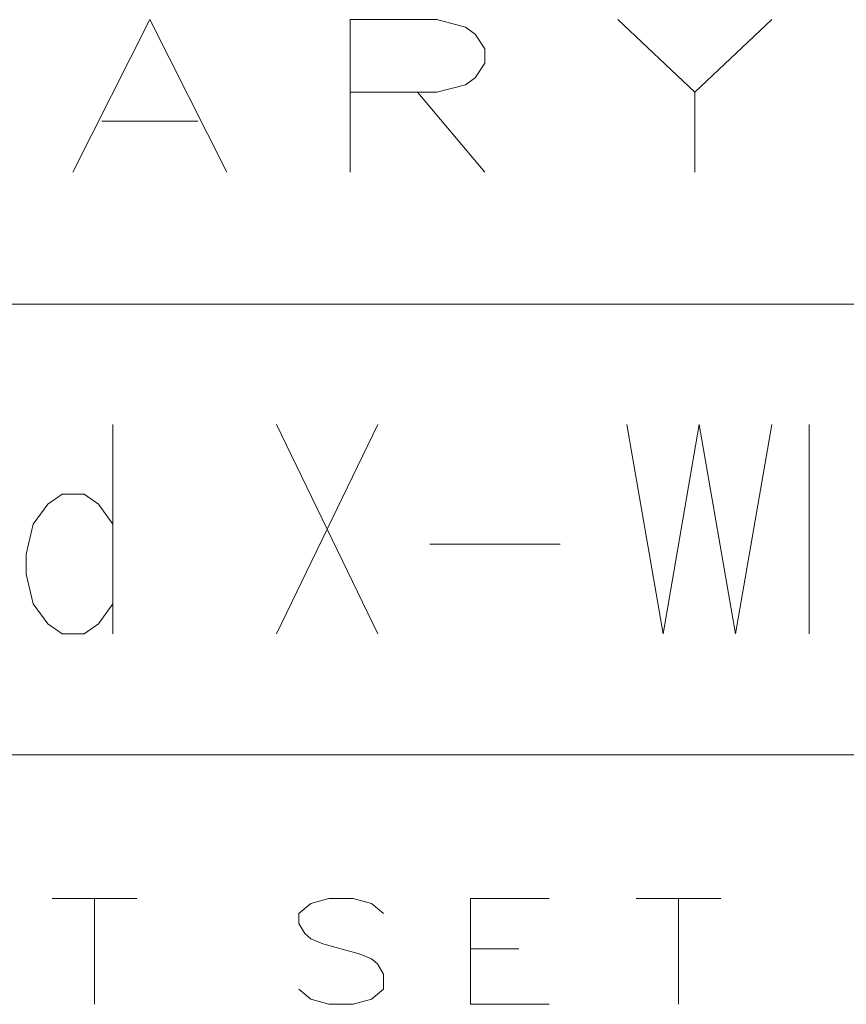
# Model space of a CAD drawing. Header units: inches. Extents: x -7 to 6.8, y -5.2 to 5.1.
# Tile 7 of 37: x -0.8 to 0.5, y -2.9 to -1.4. Entities that reach past the tile are written whole.
import ezdxf

# ---------------------------------------------------------------- set-up
doc = ezdxf.new("R2010")
doc.units = ezdxf.units.IN
doc.header["$MEASUREMENT"] = 0
doc.layers.add('Layer 1', color=7, linetype='Continuous')

msp = doc.modelspace()

# ---------------------------------------------------------------- linework, layer by layer
at = {"layer": 'Layer 1', "color": 1, "lineweight": 9}
for points, knots in [([(-0.7335, -1.6184), (-0.7335, -1.6184), (-0.6148, -1.3831), (-0.6148, -1.3831), (-0.6148, -1.3831), (-0.6148, -1.3831), (-0.4958, -1.6184), (-0.4958, -1.6184)], [0, 0, 0, 0, 0.333333, 0.333333, 0.333333, 0.333333, 1, 1, 1, 1]), ([(-0.3053, -1.6184), (-0.3053, -1.6184), (-0.3053, -1.3831), (-0.3053, -1.3831), (-0.3053, -1.3831), (-0.3053, -1.3831), (-0.1715, -1.3831), (-0.1715, -1.3831), (-0.1715, -1.3831), (-0.1715, -1.3831), (-0.1269, -1.3945), (-0.1269, -1.3945), (-0.1269, -1.3945), (-0.1269, -1.3945), (-0.1122, -1.4056), (-0.1122, -1.4056), (-0.1122, -1.4056), (-0.1122, -1.4056), (-0.0971, -1.4281), (-0.0971, -1.4281), (-0.0971, -1.4281), (-0.0971, -1.4281), (-0.0971, -1.4504), (-0.0971, -1.4504), (-0.0971, -1.4504), (-0.0971, -1.4504), (-0.1122, -1.4728), (-0.1122, -1.4728), (-0.1122, -1.4728), (-0.1122, -1.4728), (-0.1269, -1.484), (-0.1269, -1.484), (-0.1269, -1.484), (-0.1269, -1.484), (-0.1715, -1.4953), (-0.1715, -1.4953), (-0.1715, -1.4953), (-0.1715, -1.4953), (-0.3053, -1.4953), (-0.3053, -1.4953)], [0, 0, 0, 0, 0.090909, 0.090909, 0.090909, 0.090909, 0.181818, 0.181818, 0.181818, 0.181818, 0.272727, 0.272727, 0.272727, 0.272727, 0.363636, 0.363636, 0.363636, 0.363636, 0.454545, 0.454545, 0.454545, 0.454545, 0.545455, 0.545455, 0.545455, 0.545455, 0.636364, 0.636364, 0.636364, 0.636364, 0.727273, 0.727273, 0.727273, 0.727273, 0.818182, 0.818182, 0.818182, 0.818182, 1, 1, 1, 1]), ([(0.1082, -1.3831), (0.1082, -1.3831), (0.2272, -1.4953), (0.2272, -1.4953), (0.2272, -1.4953), (0.2272, -1.4953), (0.3459, -1.3831), (0.3459, -1.3831)], [0, 0, 0, 0, 0.333333, 0.333333, 0.333333, 0.333333, 1, 1, 1, 1]), ([(-0.2539, -2.7635), (-0.2539, -2.7635), (-0.2726, -2.7479), (-0.2726, -2.7479), (-0.2726, -2.7479), (-0.2726, -2.7479), (-0.3006, -2.7401), (-0.3006, -2.7401), (-0.3006, -2.7401), (-0.3006, -2.7401), (-0.338, -2.7401), (-0.338, -2.7401), (-0.338, -2.7401), (-0.338, -2.7401), (-0.366, -2.7479), (-0.366, -2.7479), (-0.366, -2.7479), (-0.366, -2.7479), (-0.3847, -2.7635), (-0.3847, -2.7635), (-0.3847, -2.7635), (-0.3847, -2.7635), (-0.3847, -2.7791), (-0.3847, -2.7791), (-0.3847, -2.7791), (-0.3847, -2.7791), (-0.3754, -2.7946), (-0.3754, -2.7946), (-0.3754, -2.7946), (-0.3754, -2.7946), (-0.366, -2.8024), (-0.366, -2.8024), (-0.366, -2.8024), (-0.366, -2.8024), (-0.3473, -2.8102), (-0.3473, -2.8102), (-0.3473, -2.8102), (-0.3473, -2.8102), (-0.2913, -2.8258), (-0.2913, -2.8258), (-0.2913, -2.8258), (-0.2913, -2.8258), (-0.2726, -2.8336), (-0.2726, -2.8336), (-0.2726, -2.8336), (-0.2726, -2.8336), (-0.2633, -2.8414), (-0.2633, -2.8414), (-0.2633, -2.8414), (-0.2633, -2.8414), (-0.2539, -2.857), (-0.2539, -2.857), (-0.2539, -2.857), (-0.2539, -2.857), (-0.2539, -2.8803), (-0.2539, -2.8803), (-0.2539, -2.8803), (-0.2539, -2.8803), (-0.2726, -2.8959), (-0.2726, -2.8959), (-0.2726, -2.8959), (-0.2726, -2.8959), (-0.3006, -2.9037), (-0.3006, -2.9037), (-0.3006, -2.9037), (-0.3006, -2.9037), (-0.338, -2.9037), (-0.338, -2.9037), (-0.338, -2.9037), (-0.338, -2.9037), (-0.366, -2.8959), (-0.366, -2.8959), (-0.366, -2.8959), (-0.366, -2.8959), (-0.3847, -2.8803), (-0.3847, -2.8803)], [0, 0, 0, 0, 0.05, 0.05, 0.05, 0.05, 0.1, 0.1, 0.1, 0.1, 0.15, 0.15, 0.15, 0.15, 0.2, 0.2, 0.2, 0.2, 0.25, 0.25, 0.25, 0.25, 0.3, 0.3, 0.3, 0.3, 0.35, 0.35, 0.35, 0.35, 0.4, 0.4, 0.4, 0.4, 0.45, 0.45, 0.45, 0.45, 0.5, 0.5, 0.5, 0.5, 0.55, 0.55, 0.55, 0.55, 0.6, 0.6, 0.6, 0.6, 0.65, 0.65, 0.65, 0.65, 0.7, 0.7, 0.7, 0.7, 0.75, 0.75, 0.75, 0.75, 0.8, 0.8, 0.8, 0.8, 0.85, 0.85, 0.85, 0.85, 0.9, 0.9, 0.9, 0.9, 1, 1, 1, 1]), ([(-0.1194, -2.9037), (-0.1194, -2.9037), (-0.1194, -2.7401), (-0.1194, -2.7401), (-0.1194, -2.7401), (-0.1194, -2.7401), (0.002, -2.7401), (0.002, -2.7401)], [0, 0, 0, 0, 0.333333, 0.333333, 0.333333, 0.333333, 1, 1, 1, 1])]:
    msp.add_open_spline(points, degree=3, knots=knots, dxfattribs=at)
for points in [[(-0.2013, -1.4953), (-0.2013, -1.4953), (-0.0971, -1.6184), (-0.0971, -1.6184)], [(0.2272, -1.4953), (0.2272, -1.4953), (0.2272, -1.6184), (0.2272, -1.6184)], [(-0.6889, -1.54), (-0.6889, -1.54), (-0.5404, -1.54), (-0.5404, -1.54)], [(-0.7658, -2.7401), (-0.7658, -2.7401), (-0.635, -2.7401), (-0.635, -2.7401)], [(-0.7004, -2.7401), (-0.7004, -2.7401), (-0.7004, -2.9037), (-0.7004, -2.9037)], [(0.1365, -2.7401), (0.1365, -2.7401), (0.2673, -2.7401), (0.2673, -2.7401)], [(0.2019, -2.7401), (0.2019, -2.7401), (0.2019, -2.9037), (0.2019, -2.9037)], [(-0.1194, -2.818), (-0.1194, -2.818), (-0.0447, -2.818), (-0.0447, -2.818)], [(-0.1194, -2.9037), (-0.1194, -2.9037), (0.002, -2.9037), (0.002, -2.9037)]]:
    msp.add_open_spline(points, degree=3, dxfattribs=at)
at = {"layer": 'Layer 1', "color": 5, "lineweight": 9}
for points in [[(-5.2656, -1.8223), (-5.2656, -1.8223), (0.9647, -1.8223), (0.9647, -1.8223)], [(-0.6717, -2.0081), (-0.6717, -2.0081), (-0.6717, -2.3316), (-0.6717, -2.3316)], [(-0.419, -2.3316), (-0.419, -2.3316), (-0.2625, -2.0081), (-0.2625, -2.0081)], [(-0.419, -2.0081), (-0.419, -2.0081), (-0.2625, -2.3316), (-0.2625, -2.3316)], [(0.4039, -2.3316), (0.4039, -2.3316), (0.4039, -2.0081), (0.4039, -2.0081)], [(-0.182, -2.193), (-0.182, -2.193), (0.0193, -2.193), (0.0193, -2.193)], [(-5.2737, -2.5184), (-5.2737, -2.5184), (0.9434, -2.5184), (0.9434, -2.5184)]]:
    msp.add_open_spline(points, degree=3, dxfattribs=at)
for points, knots in [([(0.1222, -2.0081), (0.1222, -2.0081), (0.1781, -2.3316), (0.1781, -2.3316), (0.1781, -2.3316), (0.1781, -2.3316), (0.234, -2.0081), (0.234, -2.0081), (0.234, -2.0081), (0.234, -2.0081), (0.2899, -2.3316), (0.2899, -2.3316), (0.2899, -2.3316), (0.2899, -2.3316), (0.3458, -2.0081), (0.3458, -2.0081)], [0, 0, 0, 0, 0.2, 0.2, 0.2, 0.2, 0.4, 0.4, 0.4, 0.4, 0.6, 0.6, 0.6, 0.6, 1, 1, 1, 1]), ([(-0.6717, -2.1622), (-0.6717, -2.1622), (-0.694, -2.1314), (-0.694, -2.1314), (-0.694, -2.1314), (-0.694, -2.1314), (-0.7164, -2.1159), (-0.7164, -2.1159), (-0.7164, -2.1159), (-0.7164, -2.1159), (-0.7499, -2.1159), (-0.7499, -2.1159), (-0.7499, -2.1159), (-0.7499, -2.1159), (-0.7723, -2.1314), (-0.7723, -2.1314), (-0.7723, -2.1314), (-0.7723, -2.1314), (-0.7947, -2.1622), (-0.7947, -2.1622), (-0.7947, -2.1622), (-0.7947, -2.1622), (-0.8058, -2.2084), (-0.8058, -2.2084), (-0.8058, -2.2084), (-0.8058, -2.2084), (-0.8058, -2.2392), (-0.8058, -2.2392), (-0.8058, -2.2392), (-0.8058, -2.2392), (-0.7947, -2.2854), (-0.7947, -2.2854), (-0.7947, -2.2854), (-0.7947, -2.2854), (-0.7723, -2.3162), (-0.7723, -2.3162), (-0.7723, -2.3162), (-0.7723, -2.3162), (-0.7499, -2.3316), (-0.7499, -2.3316), (-0.7499, -2.3316), (-0.7499, -2.3316), (-0.7164, -2.3316), (-0.7164, -2.3316), (-0.7164, -2.3316), (-0.7164, -2.3316), (-0.694, -2.3162), (-0.694, -2.3162), (-0.694, -2.3162), (-0.694, -2.3162), (-0.6717, -2.2854), (-0.6717, -2.2854)], [0, 0, 0, 0, 0.071429, 0.071429, 0.071429, 0.071429, 0.142857, 0.142857, 0.142857, 0.142857, 0.214286, 0.214286, 0.214286, 0.214286, 0.285714, 0.285714, 0.285714, 0.285714, 0.357143, 0.357143, 0.357143, 0.357143, 0.428571, 0.428571, 0.428571, 0.428571, 0.5, 0.5, 0.5, 0.5, 0.571429, 0.571429, 0.571429, 0.571429, 0.642857, 0.642857, 0.642857, 0.642857, 0.714286, 0.714286, 0.714286, 0.714286, 0.785714, 0.785714, 0.785714, 0.785714, 0.857143, 0.857143, 0.857143, 0.857143, 1, 1, 1, 1])]:
    msp.add_open_spline(points, degree=3, knots=knots, dxfattribs=at)

doc.saveas('drawing.dxf')
